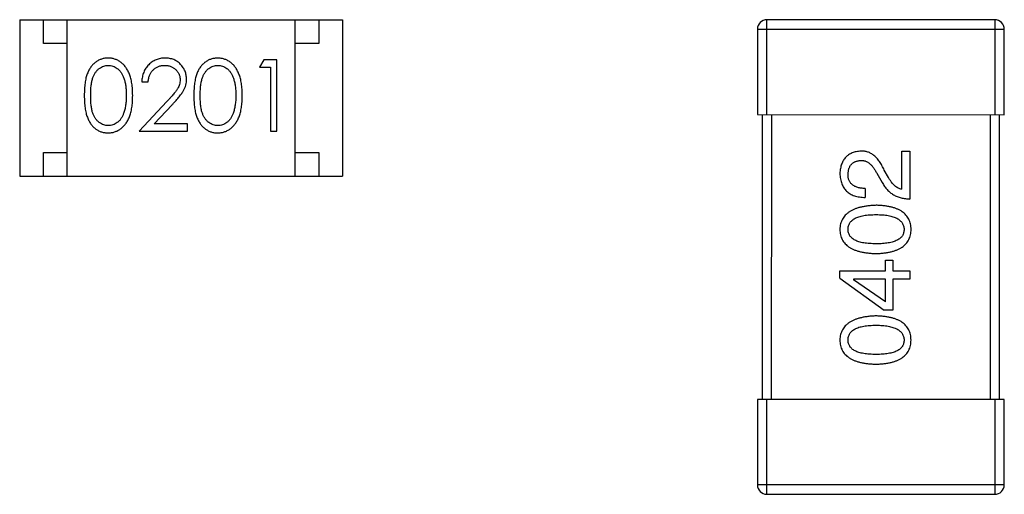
# Model space of a CAD drawing. Header units: millimetres. Extents: x 453.6 to 545.9, y 214.7 to 294.3.
# Tile 29 of 58: x 495.7 to 497.8, y 264.8 to 265.8. Entities that reach past the tile are written whole.
import ezdxf

# ---------------------------------------------------------------- set-up
doc = ezdxf.new("R2010")
doc.units = ezdxf.units.MM
doc.header["$LTSCALE"] = 30.734
doc.layers.get('0').update_dxf_attribs({"linetype": 'CONTINUOUS'})

msp = doc.modelspace()

# ---------------------------------------------------------------- linework, layer by layer
at = {"linetype": 'Continuous'}
for p, q in [((495.7461, 265.7886), (495.7461, 265.4586)), ((495.7461, 265.7886), (496.4261, 265.7885)), ((495.7961, 265.7386), (495.7961, 265.7886)), ((495.8461, 265.4586), (495.8461, 265.7886)), ((496.3261, 265.4585), (496.3261, 265.7885)), ((496.3761, 265.7885), (496.3761, 265.7385)), ((496.4261, 265.7885), (496.4261, 265.4585)), ((497.3201, 265.5885), (497.3201, 265.7885)), ((497.8001, 265.7884), (497.3201, 265.7885)), ((497.8001, 265.7884), (497.8001, 265.5884)), ((497.3001, 265.7685), (497.3001, 265.5885)), ((497.3001, 265.7685), (497.8201, 265.7684)), ((497.8201, 265.5884), (497.8201, 265.7684)), ((495.8461, 265.7386), (495.7961, 265.7386)), ((496.3761, 265.7385), (496.3261, 265.7385)), ((496.2602, 265.7038), (496.2514, 265.6884)), ((496.2514, 265.6884), (496.2745, 265.6884)), ((496.2879, 265.7038), (496.2602, 265.7038)), ((496.2745, 265.6884), (496.2744, 265.5538)), ((496.2879, 265.5538), (496.2879, 265.7038)), ((496.0033, 265.6577), (496.0168, 265.6577)), ((496.0557, 265.6159), (495.9975, 265.5538)), ((496.0296, 265.5692), (496.0672, 265.6093)), ((497.3001, 265.5885), (497.8201, 265.5884)), ((497.3101, 265.5885), (497.31, 264.9885)), ((497.33, 264.9885), (497.3301, 265.5885)), ((497.7901, 265.5884), (497.79, 264.9884)), ((497.81, 264.9884), (497.8101, 265.5884)), ((496.0994, 265.5692), (496.0296, 265.5692)), ((496.0994, 265.5538), (496.0994, 265.5692)), ((495.9975, 265.5538), (496.0994, 265.5538)), ((496.2744, 265.5538), (496.2879, 265.5538)), ((495.7961, 265.4586), (495.7961, 265.5086)), ((495.7961, 265.5086), (495.8461, 265.5086)), ((496.3261, 265.5085), (496.3761, 265.5085)), ((496.3761, 265.5085), (496.3761, 265.4585)), ((497.6041, 265.4312), (497.6041, 265.5116)), ((497.6041, 265.5116), (497.6214, 265.5116)), ((497.6214, 265.5116), (497.6213, 265.4107)), ((495.7461, 265.4586), (496.4261, 265.4585)), ((497.5517, 265.4649), (497.5631, 265.4452)), ((497.5763, 265.4558), (497.5672, 265.4714)), ((497.5271, 265.4329), (497.5271, 265.414)), ((497.5697, 265.2596), (497.5697, 265.2817)), ((497.5697, 265.2817), (497.5852, 265.2817)), ((497.5852, 265.2817), (497.5852, 265.2596)), ((497.4738, 265.244), (497.4738, 265.2596)), ((497.4738, 265.2596), (497.5697, 265.2596)), ((497.5852, 265.2596), (497.6213, 265.2596)), ((497.6213, 265.2596), (497.6213, 265.2415)), ((497.4738, 265.244), (497.5672, 265.1768)), ((497.5025, 265.2415), (497.5025, 265.2407)), ((497.5697, 265.2415), (497.5025, 265.2415)), ((497.5697, 265.194), (497.5025, 265.2407)), ((497.5697, 265.194), (497.5697, 265.2415)), ((497.5852, 265.2415), (497.5852, 265.1768)), ((497.6213, 265.2415), (497.5852, 265.2415)), ((497.5852, 265.1768), (497.5672, 265.1768)), ((497.82, 264.9884), (497.3, 264.9885)), ((497.3, 264.9885), (497.3, 264.8085)), ((497.32, 264.7885), (497.32, 264.9885)), ((497.8, 264.9884), (497.8, 264.7884)), ((497.82, 264.8084), (497.82, 264.9884)), ((497.82, 264.8084), (497.3, 264.8085)), ((497.32, 264.7885), (497.8, 264.7884))]:
    msp.add_line(p, q, dxfattribs=at)
for centre, start, end in [((497.3201, 265.7685), 89.9899, 179.9899), ((497.8001, 265.7684), 359.9899, 89.9899), ((497.32, 264.8085), 179.9899, 269.9899), ((497.8, 264.8084), 269.9899, 359.9899)]:
    msp.add_arc(centre, 0.02, start, end, dxfattribs=at)
for points, knots in [([(495.9323, 265.7077), (495.9311, 265.7077), (495.9288, 265.7076), (495.9253, 265.7072), (495.922, 265.7066), (495.9187, 265.7056), (495.9155, 265.7045), (495.9123, 265.703), (495.9093, 265.7013), (495.9064, 265.6993), (495.9036, 265.6971), (495.9009, 265.6947), (495.8984, 265.692), (495.8961, 265.689), (495.8939, 265.6858), (495.8919, 265.6824), (495.8901, 265.6786), (495.8884, 265.6747), (495.8869, 265.6704), (495.8857, 265.6657), (495.8845, 265.6606), (495.8837, 265.655), (495.883, 265.6491), (495.8825, 265.6427), (495.8822, 265.6359), (495.8822, 265.6312), (495.8821, 265.6288)], [0, 0, 0, 0, 0.033742, 0.066533, 0.099153, 0.13154, 0.164087, 0.196563, 0.229707, 0.263315, 0.297504, 0.331686, 0.366482, 0.4021, 0.438958, 0.476748, 0.515985, 0.556589, 0.599519, 0.645765, 0.695487, 0.748721, 0.805687, 0.866754, 0.931405, 1, 1, 1, 1]), ([(495.9841, 265.6288), (495.984, 265.6311), (495.984, 265.6356), (495.9837, 265.6421), (495.9832, 265.6483), (495.9824, 265.6542), (495.9815, 265.6597), (495.9803, 265.6648), (495.9789, 265.6695), (495.9773, 265.674), (495.9755, 265.678), (495.9736, 265.6819), (495.9714, 265.6854), (495.9692, 265.6887), (495.9668, 265.6918), (495.9642, 265.6946), (495.9615, 265.6971), (495.9586, 265.6993), (495.9557, 265.7013), (495.9526, 265.703), (495.9494, 265.7045), (495.9461, 265.7056), (495.9428, 265.7066), (495.9394, 265.7072), (495.9359, 265.7076), (495.9335, 265.7077), (495.9323, 265.7077)], [0, 0, 0, 0, 0.065278, 0.127205, 0.186168, 0.241675, 0.294115, 0.343609, 0.390387, 0.434463, 0.476646, 0.517002, 0.555936, 0.593716, 0.630057, 0.665601, 0.700745, 0.734917, 0.768681, 0.802087, 0.834849, 0.867433, 0.900138, 0.932806, 0.966212, 1, 1, 1, 1]), ([(496.0522, 265.7077), (496.0506, 265.7076), (496.0473, 265.7076), (496.0424, 265.7069), (496.0378, 265.7058), (496.0334, 265.7043), (496.0292, 265.7022), (496.0251, 265.6998), (496.0213, 265.697), (496.0178, 265.6937), (496.0145, 265.6901), (496.0116, 265.6862), (496.0092, 265.682), (496.0072, 265.6776), (496.0055, 265.673), (496.0044, 265.6681), (496.0036, 265.663), (496.0034, 265.6595), (496.0033, 265.6577)], [0, 0, 0, 0, 0.06445, 0.126725, 0.187421, 0.247417, 0.306749, 0.366595, 0.427749, 0.490235, 0.553031, 0.614805, 0.676505, 0.738096, 0.801021, 0.864897, 0.931209, 1, 1, 1, 1]), ([(496.0975, 265.6631), (496.0975, 265.6646), (496.0974, 265.6675), (496.0968, 265.6718), (496.0958, 265.6759), (496.0945, 265.68), (496.0927, 265.6838), (496.0905, 265.6875), (496.088, 265.6911), (496.085, 265.6944), (496.0819, 265.6976), (496.0783, 265.7002), (496.0746, 265.7025), (496.0706, 265.7045), (496.0663, 265.7059), (496.0618, 265.7069), (496.0571, 265.7076), (496.0539, 265.7076), (496.0522, 265.7077)], [0, 0, 0, 0, 0.06271, 0.123347, 0.183401, 0.242828, 0.302097, 0.36242, 0.423725, 0.487032, 0.550491, 0.612709, 0.674265, 0.73617, 0.799211, 0.863483, 0.930525, 1, 1, 1, 1]), ([(496.1631, 265.7077), (496.1619, 265.7076), (496.1596, 265.7076), (496.1561, 265.7072), (496.1527, 265.7065), (496.1494, 265.7056), (496.1462, 265.7044), (496.1431, 265.703), (496.1401, 265.7013), (496.1371, 265.6993), (496.1343, 265.6971), (496.1316, 265.6946), (496.1292, 265.6919), (496.1269, 265.689), (496.1247, 265.6857), (496.1227, 265.6823), (496.1209, 265.6786), (496.1192, 265.6746), (496.1177, 265.6703), (496.1164, 265.6656), (496.1153, 265.6605), (496.1145, 265.655), (496.1138, 265.649), (496.1133, 265.6426), (496.113, 265.6358), (496.1129, 265.6312), (496.1129, 265.6288)], [0, 0, 0, 0, 0.033742, 0.066533, 0.099153, 0.13154, 0.164087, 0.196563, 0.229707, 0.263315, 0.297504, 0.331686, 0.366482, 0.4021, 0.438958, 0.476748, 0.515985, 0.556589, 0.599519, 0.645765, 0.695487, 0.748721, 0.805687, 0.866754, 0.931405, 1, 1, 1, 1]), ([(496.2148, 265.6287), (496.2148, 265.631), (496.2148, 265.6355), (496.2145, 265.6421), (496.2139, 265.6483), (496.2132, 265.6541), (496.2122, 265.6596), (496.2111, 265.6647), (496.2097, 265.6695), (496.2081, 265.6739), (496.2062, 265.678), (496.2043, 265.6818), (496.2022, 265.6854), (496.2, 265.6887), (496.1976, 265.6917), (496.195, 265.6945), (496.1923, 265.697), (496.1894, 265.6993), (496.1864, 265.7013), (496.1833, 265.703), (496.1802, 265.7044), (496.1769, 265.7056), (496.1736, 265.7065), (496.1702, 265.7072), (496.1666, 265.7076), (496.1643, 265.7076), (496.1631, 265.7077)], [0, 0, 0, 0, 0.065278, 0.127205, 0.186168, 0.241675, 0.294115, 0.343609, 0.390387, 0.434463, 0.476646, 0.517002, 0.555936, 0.593716, 0.630057, 0.665601, 0.700745, 0.734917, 0.768681, 0.802087, 0.834849, 0.867433, 0.900138, 0.932806, 0.966212, 1, 1, 1, 1]), ([(495.8956, 265.6289), (495.8956, 265.6309), (495.8956, 265.6348), (495.8959, 265.6404), (495.8962, 265.6457), (495.8968, 265.6506), (495.8973, 265.6551), (495.8982, 265.6593), (495.8991, 265.663), (495.9002, 265.6665), (495.9014, 265.6696), (495.9028, 265.6725), (495.9043, 265.6752), (495.9059, 265.6777), (495.9077, 265.68), (495.9095, 265.6821), (495.9116, 265.6841), (495.9144, 265.6863), (495.9182, 265.6887), (495.9229, 265.6908), (495.9278, 265.692), (495.9311, 265.6922), (495.9328, 265.6923)], [0, 0, 0, 0, 0.073302, 0.142286, 0.206253, 0.266017, 0.321612, 0.372532, 0.419497, 0.462398, 0.502825, 0.541489, 0.579034, 0.615143, 0.650298, 0.684912, 0.718701, 0.752189, 0.817245, 0.879117, 0.939613, 1, 1, 1, 1]), ([(495.9328, 265.6923), (495.9344, 265.6922), (495.9377, 265.692), (495.9425, 265.6908), (495.9472, 265.6887), (495.9509, 265.6863), (495.9538, 265.684), (495.9559, 265.682), (495.9578, 265.6798), (495.9596, 265.6773), (495.9613, 265.6746), (495.9628, 265.6717), (495.9643, 265.6685), (495.9656, 265.6651), (495.9668, 265.6614), (495.9679, 265.6575), (495.9687, 265.6533), (495.9694, 265.6489), (495.9699, 265.6442), (495.9704, 265.6393), (495.9705, 265.6342), (495.9706, 265.6306), (495.9706, 265.6288)], [0, 0, 0, 0, 0.059689, 0.119507, 0.181075, 0.246162, 0.279894, 0.314468, 0.350403, 0.387474, 0.426147, 0.466624, 0.508745, 0.553328, 0.600058, 0.649177, 0.700552, 0.754894, 0.811825, 0.871514, 0.934319, 1, 1, 1, 1]), ([(496.0168, 265.6577), (496.0169, 265.659), (496.0171, 265.6616), (496.0179, 265.6654), (496.0188, 265.6689), (496.0201, 265.6723), (496.0216, 265.6753), (496.0233, 265.6782), (496.0253, 265.6809), (496.0276, 265.6832), (496.03, 265.6853), (496.0327, 265.6872), (496.0354, 265.6888), (496.0384, 265.6901), (496.0415, 265.6911), (496.0447, 265.6918), (496.0481, 265.6922), (496.0504, 265.6923), (496.0515, 265.6923)], [0, 0, 0, 0, 0.073648, 0.143686, 0.210962, 0.275557, 0.338064, 0.399311, 0.4594, 0.51934, 0.579024, 0.637809, 0.695959, 0.754122, 0.813113, 0.873453, 0.935561, 1, 1, 1, 1]), ([(496.0515, 265.6923), (496.0527, 265.6923), (496.0549, 265.6922), (496.0581, 265.6918), (496.0612, 265.6911), (496.0642, 265.6901), (496.067, 265.6888), (496.0697, 265.6873), (496.0723, 265.6854), (496.0747, 265.6833), (496.0769, 265.6811), (496.0788, 265.6786), (496.0804, 265.6761), (496.0818, 265.6735), (496.0828, 265.6707), (496.0835, 265.6679), (496.084, 265.6649), (496.084, 265.6629), (496.0841, 265.6619)], [0, 0, 0, 0, 0.068027, 0.133505, 0.19695, 0.26027, 0.322741, 0.384982, 0.448465, 0.513424, 0.578224, 0.640011, 0.700094, 0.760067, 0.819012, 0.877878, 0.938035, 1, 1, 1, 1]), ([(496.1264, 265.6288), (496.1264, 265.6308), (496.1264, 265.6347), (496.1267, 265.6404), (496.127, 265.6457), (496.1275, 265.6506), (496.1281, 265.6551), (496.1289, 265.6592), (496.1299, 265.663), (496.1309, 265.6664), (496.1322, 265.6695), (496.1335, 265.6724), (496.135, 265.6751), (496.1367, 265.6776), (496.1384, 265.68), (496.1403, 265.6821), (496.1423, 265.684), (496.1452, 265.6863), (496.1489, 265.6886), (496.1536, 265.6908), (496.1585, 265.692), (496.1619, 265.6922), (496.1635, 265.6923)], [0, 0, 0, 0, 0.073302, 0.142286, 0.206253, 0.266017, 0.321612, 0.372532, 0.419497, 0.462398, 0.502825, 0.541489, 0.579034, 0.615143, 0.650298, 0.684912, 0.718701, 0.752189, 0.817245, 0.879117, 0.939613, 1, 1, 1, 1]), ([(496.1635, 265.6923), (496.1652, 265.6922), (496.1684, 265.692), (496.1733, 265.6908), (496.178, 265.6886), (496.1817, 265.6863), (496.1846, 265.684), (496.1866, 265.682), (496.1886, 265.6798), (496.1904, 265.6773), (496.1921, 265.6746), (496.1936, 265.6716), (496.1951, 265.6684), (496.1964, 265.665), (496.1975, 265.6613), (496.1986, 265.6574), (496.1994, 265.6533), (496.2002, 265.6489), (496.2007, 265.6442), (496.2011, 265.6393), (496.2013, 265.6341), (496.2014, 265.6306), (496.2014, 265.6288)], [0, 0, 0, 0, 0.059689, 0.119507, 0.181075, 0.246162, 0.279894, 0.314468, 0.350403, 0.387474, 0.426147, 0.466624, 0.508745, 0.553328, 0.600058, 0.649177, 0.700552, 0.754894, 0.811825, 0.871514, 0.934319, 1, 1, 1, 1]), ([(496.0841, 265.6619), (496.084, 265.6602), (496.0839, 265.657), (496.0828, 265.6522), (496.0811, 265.6476), (496.0792, 265.6438), (496.0771, 265.6406), (496.0752, 265.638), (496.0729, 265.635), (496.0702, 265.6318), (496.0671, 265.6282), (496.0637, 265.6244), (496.0598, 265.6202), (496.0571, 265.6174), (496.0557, 265.6159)], [0, 0, 0, 0, 0.088014, 0.174976, 0.2638, 0.355443, 0.406413, 0.465519, 0.533076, 0.609353, 0.693899, 0.787171, 0.889197, 1, 1, 1, 1]), ([(496.0672, 265.6093), (496.0686, 265.6108), (496.0714, 265.6138), (496.0753, 265.6181), (496.0789, 265.6223), (496.0821, 265.6261), (496.0849, 265.6298), (496.0874, 265.6331), (496.0895, 265.6363), (496.0918, 265.6401), (496.0942, 265.6449), (496.0961, 265.6508), (496.0973, 265.6568), (496.0975, 265.661), (496.0975, 265.6631)], [0, 0, 0, 0, 0.09953, 0.192079, 0.277712, 0.357454, 0.429648, 0.495771, 0.555538, 0.608657, 0.707578, 0.804328, 0.901298, 1, 1, 1, 1]), ([(495.8821, 265.6288), (495.8822, 265.6264), (495.8822, 265.6218), (495.8825, 265.615), (495.883, 265.6087), (495.8837, 265.6027), (495.8846, 265.5972), (495.8857, 265.592), (495.887, 265.5873), (495.8885, 265.583), (495.8902, 265.579), (495.892, 265.5752), (495.8941, 265.5718), (495.8962, 265.5686), (495.8985, 265.5656), (495.901, 265.5629), (495.9037, 265.5604), (495.9065, 265.5582), (495.9094, 265.5563), (495.9124, 265.5546), (495.9155, 265.5532), (495.9187, 265.552), (495.922, 265.5511), (495.9253, 265.5505), (495.9288, 265.5501), (495.9311, 265.55), (495.9323, 265.55)], [0, 0, 0, 0, 0.068113, 0.132564, 0.193427, 0.250218, 0.303569, 0.353576, 0.400235, 0.443586, 0.484619, 0.524292, 0.56238, 0.599049, 0.63494, 0.669782, 0.704009, 0.737842, 0.771098, 0.803896, 0.836415, 0.868639, 0.900715, 0.933378, 0.966213, 1, 1, 1, 1]), ([(495.9327, 265.5654), (495.9311, 265.5655), (495.9278, 265.5656), (495.9229, 265.5669), (495.9182, 265.569), (495.9144, 265.5714), (495.9116, 265.5737), (495.9095, 265.5756), (495.9076, 265.5778), (495.9058, 265.5801), (495.9042, 265.5826), (495.9027, 265.5853), (495.9014, 265.5882), (495.9001, 265.5913), (495.899, 265.5947), (495.8981, 265.5985), (495.8974, 265.6026), (495.8967, 265.6071), (495.8962, 265.612), (495.8959, 265.6173), (495.8956, 265.623), (495.8956, 265.6268), (495.8956, 265.6289)], [0, 0, 0, 0, 0.060034, 0.120278, 0.182348, 0.247919, 0.281641, 0.315701, 0.350322, 0.385703, 0.421819, 0.459196, 0.497866, 0.538301, 0.58121, 0.628183, 0.679403, 0.734699, 0.794074, 0.858416, 0.927049, 1, 1, 1, 1]), ([(495.9323, 265.55), (495.9335, 265.55), (495.9358, 265.5501), (495.9394, 265.5505), (495.9428, 265.5511), (495.9461, 265.5521), (495.9494, 265.5533), (495.9526, 265.5547), (495.9557, 265.5565), (495.9587, 265.5585), (495.9616, 265.5607), (495.9643, 265.5633), (495.9669, 265.566), (495.9693, 265.5691), (495.9716, 265.5724), (495.9737, 265.5759), (495.9756, 265.5797), (495.9774, 265.5838), (495.979, 265.5882), (495.9803, 265.593), (495.9815, 265.598), (495.9824, 265.6035), (495.9831, 265.6093), (495.9837, 265.6155), (495.984, 265.622), (495.984, 265.6265), (495.9841, 265.6288)], [0, 0, 0, 0, 0.033824, 0.067298, 0.10028, 0.133019, 0.165736, 0.198792, 0.232372, 0.266409, 0.301016, 0.336196, 0.371972, 0.408574, 0.446394, 0.485225, 0.525372, 0.567224, 0.611081, 0.65775, 0.70702, 0.759235, 0.814484, 0.873227, 0.934937, 1, 1, 1, 1]), ([(495.9706, 265.6288), (495.9706, 265.627), (495.9706, 265.6235), (495.9703, 265.6183), (495.9698, 265.6132), (495.9692, 265.6084), (495.9684, 265.6038), (495.9675, 265.5994), (495.9663, 265.5952), (495.9654, 265.5925), (495.9649, 265.5911)], [0, 0, 0, 0, 0.141157, 0.277773, 0.409244, 0.535676, 0.657497, 0.775458, 0.889412, 1, 1, 1, 1]), ([(496.1129, 265.6288), (496.1129, 265.6264), (496.113, 265.6217), (496.1133, 265.615), (496.1138, 265.6086), (496.1145, 265.6027), (496.1154, 265.5971), (496.1164, 265.592), (496.1178, 265.5873), (496.1193, 265.5829), (496.121, 265.5789), (496.1228, 265.5752), (496.1248, 265.5717), (496.127, 265.5685), (496.1293, 265.5656), (496.1318, 265.5628), (496.1344, 265.5604), (496.1372, 265.5582), (496.1402, 265.5563), (496.1432, 265.5546), (496.1463, 265.5531), (496.1495, 265.552), (496.1527, 265.5511), (496.1561, 265.5504), (496.1595, 265.55), (496.1619, 265.55), (496.1631, 265.55)], [0, 0, 0, 0, 0.068113, 0.132564, 0.193427, 0.250218, 0.303569, 0.353576, 0.400235, 0.443586, 0.484619, 0.524292, 0.56238, 0.599049, 0.63494, 0.669782, 0.704009, 0.737842, 0.771098, 0.803896, 0.836415, 0.868639, 0.900715, 0.933378, 0.966213, 1, 1, 1, 1]), ([(496.1635, 265.5653), (496.1619, 265.5654), (496.1585, 265.5656), (496.1537, 265.5669), (496.1489, 265.569), (496.1452, 265.5713), (496.1423, 265.5737), (496.1403, 265.5756), (496.1384, 265.5777), (496.1366, 265.58), (496.135, 265.5825), (496.1335, 265.5853), (496.1321, 265.5882), (496.1309, 265.5913), (496.1298, 265.5947), (496.1289, 265.5984), (496.1281, 265.6026), (496.1275, 265.6071), (496.127, 265.612), (496.1266, 265.6173), (496.1264, 265.6229), (496.1264, 265.6268), (496.1264, 265.6288)], [0, 0, 0, 0, 0.060034, 0.120278, 0.182348, 0.247919, 0.281641, 0.315701, 0.350322, 0.385703, 0.421819, 0.459196, 0.497866, 0.538301, 0.58121, 0.628183, 0.679403, 0.734699, 0.794074, 0.858416, 0.927049, 1, 1, 1, 1]), ([(496.1631, 265.55), (496.1642, 265.55), (496.1666, 265.55), (496.1701, 265.5505), (496.1736, 265.5511), (496.1769, 265.552), (496.1802, 265.5533), (496.1834, 265.5547), (496.1865, 265.5565), (496.1895, 265.5584), (496.1924, 265.5607), (496.1951, 265.5632), (496.1977, 265.566), (496.2001, 265.569), (496.2024, 265.5723), (496.2044, 265.5759), (496.2064, 265.5797), (496.2081, 265.5838), (496.2098, 265.5882), (496.2111, 265.5929), (496.2123, 265.598), (496.2132, 265.6034), (496.2139, 265.6093), (496.2145, 265.6154), (496.2148, 265.622), (496.2148, 265.6264), (496.2148, 265.6287)], [0, 0, 0, 0, 0.033824, 0.067298, 0.10028, 0.133019, 0.165736, 0.198792, 0.232372, 0.266409, 0.301016, 0.336196, 0.371972, 0.408574, 0.446394, 0.485225, 0.525372, 0.567224, 0.611081, 0.65775, 0.70702, 0.759235, 0.814484, 0.873227, 0.934937, 1, 1, 1, 1]), ([(496.2014, 265.6288), (496.2014, 265.627), (496.2013, 265.6234), (496.2011, 265.6182), (496.2006, 265.6132), (496.2, 265.6084), (496.1992, 265.6038), (496.1982, 265.5994), (496.1971, 265.5951), (496.1961, 265.5924), (496.1957, 265.5911)], [0, 0, 0, 0, 0.141157, 0.277773, 0.409244, 0.535676, 0.657497, 0.775458, 0.889412, 1, 1, 1, 1]), ([(495.9649, 265.5911), (495.9645, 265.5901), (495.9638, 265.588), (495.9624, 265.5851), (495.961, 265.5824), (495.9594, 265.5799), (495.9576, 265.5775), (495.9558, 265.5754), (495.9538, 265.5735), (495.951, 265.5713), (495.9473, 265.5689), (495.9426, 265.5669), (495.9377, 265.5656), (495.9344, 265.5655), (495.9327, 265.5654)], [0, 0, 0, 0, 0.075949, 0.148549, 0.218996, 0.286119, 0.351826, 0.416074, 0.478265, 0.540325, 0.660405, 0.774606, 0.887187, 1, 1, 1, 1]), ([(496.1957, 265.5911), (496.1953, 265.59), (496.1945, 265.588), (496.1932, 265.5851), (496.1917, 265.5823), (496.1901, 265.5798), (496.1884, 265.5775), (496.1865, 265.5754), (496.1845, 265.5735), (496.1817, 265.5712), (496.178, 265.5689), (496.1733, 265.5669), (496.1685, 265.5655), (496.1652, 265.5654), (496.1635, 265.5653)], [0, 0, 0, 0, 0.075949, 0.148549, 0.218996, 0.286119, 0.351826, 0.416074, 0.478265, 0.540325, 0.660405, 0.774606, 0.887187, 1, 1, 1, 1]), ([(497.5181, 265.5116), (497.5164, 265.5114), (497.5131, 265.5112), (497.5083, 265.5104), (497.5038, 265.5093), (497.4997, 265.5078), (497.4958, 265.506), (497.4922, 265.504), (497.489, 265.5015), (497.486, 265.4987), (497.4834, 265.4956), (497.4811, 265.4922), (497.4791, 265.4884), (497.4774, 265.4843), (497.476, 265.4799), (497.4749, 265.4752), (497.4742, 265.4701), (497.4739, 265.4667), (497.4738, 265.4649)], [0, 0, 0, 0, 0.070688, 0.137741, 0.201612, 0.262778, 0.321223, 0.378455, 0.434411, 0.490146, 0.546362, 0.603392, 0.662208, 0.723401, 0.787372, 0.85442, 0.925153, 1, 1, 1, 1]), ([(497.5672, 265.4714), (497.5665, 265.4731), (497.5649, 265.4764), (497.5624, 265.4811), (497.5599, 265.4855), (497.5572, 265.4896), (497.5544, 265.4933), (497.5516, 265.4967), (497.5486, 265.4997), (497.5456, 265.5023), (497.5425, 265.5047), (497.5393, 265.5067), (497.5359, 265.5084), (497.5325, 265.5098), (497.529, 265.5107), (497.5255, 265.5114), (497.5218, 265.5117), (497.5193, 265.5116), (497.5181, 265.5116)], [0, 0, 0, 0, 0.082731, 0.161257, 0.236138, 0.307554, 0.375712, 0.440848, 0.502916, 0.562567, 0.619798, 0.675716, 0.73039, 0.78386, 0.837315, 0.890547, 0.944917, 1, 1, 1, 1]), ([(497.491, 265.4624), (497.4911, 265.4635), (497.4912, 265.4657), (497.4915, 265.4689), (497.4922, 265.4719), (497.4929, 265.4747), (497.4939, 265.4772), (497.495, 265.4796), (497.4964, 265.4818), (497.4979, 265.4838), (497.4997, 265.4855), (497.5016, 265.487), (497.5038, 265.4884), (497.5061, 265.4895), (497.5086, 265.4904), (497.5113, 265.4911), (497.5142, 265.4917), (497.5162, 265.4918), (497.5173, 265.4919)], [0, 0, 0, 0, 0.076112, 0.148436, 0.216883, 0.281466, 0.34298, 0.402356, 0.459881, 0.51546, 0.571111, 0.62658, 0.683162, 0.741007, 0.801404, 0.863825, 0.930544, 1, 1, 1, 1]), ([(497.5173, 265.4919), (497.5181, 265.492), (497.5197, 265.492), (497.5221, 265.4919), (497.5245, 265.4915), (497.5268, 265.4909), (497.5291, 265.49), (497.5313, 265.4889), (497.5336, 265.4876), (497.5357, 265.4859), (497.5379, 265.4842), (497.54, 265.4821), (497.542, 265.4798), (497.5441, 265.4773), (497.546, 265.4745), (497.548, 265.4715), (497.5499, 265.4683), (497.5511, 265.466), (497.5517, 265.4649)], [0, 0, 0, 0, 0.052237, 0.103888, 0.155485, 0.207395, 0.259864, 0.31356, 0.369176, 0.4266, 0.486836, 0.550048, 0.61567, 0.685271, 0.75824, 0.834614, 0.915635, 1, 1, 1, 1]), ([(497.4738, 265.4649), (497.4739, 265.4628), (497.4741, 265.4589), (497.4749, 265.4532), (497.4761, 265.4479), (497.4776, 265.443), (497.4796, 265.4384), (497.482, 265.4343), (497.4847, 265.4305), (497.4879, 265.4271), (497.4914, 265.4241), (497.4954, 265.4215), (497.4997, 265.4193), (497.5044, 265.4174), (497.5095, 265.416), (497.515, 265.4149), (497.5209, 265.4143), (497.525, 265.4141), (497.5271, 265.414)], [0, 0, 0, 0, 0.07282, 0.141057, 0.2062, 0.267672, 0.326735, 0.383519, 0.439188, 0.494454, 0.549628, 0.605958, 0.66397, 0.72402, 0.787502, 0.854127, 0.925065, 1, 1, 1, 1]), ([(497.5271, 265.4329), (497.5256, 265.4329), (497.5228, 265.433), (497.5187, 265.4335), (497.5149, 265.4341), (497.5113, 265.435), (497.5081, 265.4361), (497.5051, 265.4373), (497.5024, 265.4389), (497.5, 265.4406), (497.4979, 265.4426), (497.496, 265.4448), (497.4945, 265.4472), (497.4932, 265.4498), (497.4922, 265.4527), (497.4915, 265.4557), (497.4911, 265.459), (497.491, 265.4612), (497.491, 265.4624)], [0, 0, 0, 0, 0.082594, 0.15978, 0.232961, 0.301462, 0.365595, 0.426678, 0.484662, 0.540809, 0.595146, 0.648401, 0.702272, 0.757102, 0.813447, 0.872233, 0.934055, 1, 1, 1, 1]), ([(497.5631, 265.4452), (497.5639, 265.4438), (497.5654, 265.4411), (497.5679, 265.4373), (497.5706, 265.4337), (497.5735, 265.4304), (497.5765, 265.4273), (497.5797, 265.4246), (497.5831, 265.422), (497.5867, 265.4197), (497.5904, 265.4177), (497.5943, 265.4159), (497.5984, 265.4144), (497.6027, 265.4132), (497.6071, 265.4121), (497.6117, 265.4114), (497.6164, 265.4109), (497.6197, 265.4108), (497.6213, 265.4107)], [0, 0, 0, 0, 0.065828, 0.130094, 0.192451, 0.254037, 0.313974, 0.373757, 0.433048, 0.492243, 0.551902, 0.611758, 0.672678, 0.734814, 0.798569, 0.863693, 0.930488, 1, 1, 1, 1]), ([(497.6041, 265.4312), (497.6028, 265.4315), (497.6002, 265.432), (497.5964, 265.4337), (497.5928, 265.4358), (497.5892, 265.4386), (497.5858, 265.442), (497.5825, 265.4461), (497.5792, 265.4507), (497.5773, 265.4541), (497.5763, 265.4558)], [0, 0, 0, 0, 0.103034, 0.208166, 0.318255, 0.434664, 0.559728, 0.695394, 0.841708, 1, 1, 1, 1]), ([(497.55, 265.3975), (497.547, 265.3973), (497.5412, 265.3971), (497.5327, 265.3962), (497.5248, 265.395), (497.5174, 265.3935), (497.5106, 265.3916), (497.5044, 265.3893), (497.4988, 265.3867), (497.4937, 265.3837), (497.4892, 265.3803), (497.4852, 265.3766), (497.4818, 265.3725), (497.479, 265.368), (497.4769, 265.3632), (497.4752, 265.358), (497.4741, 265.3524), (497.4739, 265.3486), (497.4738, 265.3467)], [0, 0, 0, 0, 0.088475, 0.171606, 0.249595, 0.322626, 0.391327, 0.455765, 0.516374, 0.573675, 0.628522, 0.681161, 0.732559, 0.783563, 0.83504, 0.887639, 0.942585, 1, 1, 1, 1]), ([(497.6238, 265.3466), (497.6237, 265.3486), (497.6235, 265.3525), (497.6226, 265.3581), (497.621, 265.3634), (497.619, 265.3683), (497.6163, 265.3728), (497.6131, 265.3769), (497.6093, 265.3807), (497.6049, 265.3841), (497.6, 265.3871), (497.5945, 265.3897), (497.5885, 265.3919), (497.5819, 265.3938), (497.5747, 265.3953), (497.567, 265.3964), (497.5587, 265.3972), (497.553, 265.3974), (497.55, 265.3975)], [0, 0, 0, 0, 0.059134, 0.115603, 0.169236, 0.221572, 0.273254, 0.32474, 0.377319, 0.431815, 0.488555, 0.548609, 0.612242, 0.680182, 0.75251, 0.829782, 0.91231, 1, 1, 1, 1]), ([(497.491, 265.3466), (497.491, 265.3479), (497.4911, 265.3504), (497.4918, 265.3539), (497.493, 265.3573), (497.4946, 265.3603), (497.4967, 265.3631), (497.4993, 265.3657), (497.5023, 265.368), (497.5058, 265.3701), (497.5097, 265.3719), (497.5141, 265.3735), (497.519, 265.3748), (497.5243, 265.3759), (497.5301, 265.3768), (497.5363, 265.3774), (497.543, 265.3777), (497.5476, 265.3778), (497.55, 265.3778)], [0, 0, 0, 0, 0.050604, 0.098688, 0.145699, 0.191791, 0.238625, 0.286717, 0.337546, 0.391814, 0.449755, 0.512106, 0.579685, 0.652048, 0.730262, 0.814146, 0.904281, 1, 1, 1, 1]), ([(497.55, 265.3778), (497.5524, 265.3778), (497.5569, 265.3777), (497.5635, 265.3774), (497.5697, 265.3768), (497.5754, 265.3759), (497.5807, 265.3748), (497.5855, 265.3735), (497.5899, 265.3719), (497.5938, 265.3701), (497.5973, 265.368), (497.6004, 265.3657), (497.603, 265.3631), (497.6051, 265.3603), (497.6068, 265.3572), (497.608, 265.3539), (497.6088, 265.3503), (497.6089, 265.3479), (497.609, 265.3466)], [0, 0, 0, 0, 0.094834, 0.184067, 0.267029, 0.344713, 0.417334, 0.484367, 0.546941, 0.604717, 0.65953, 0.710539, 0.759381, 0.806382, 0.853027, 0.900623, 0.949121, 1, 1, 1, 1]), ([(497.4738, 265.3467), (497.4739, 265.3447), (497.474, 265.3408), (497.475, 265.3351), (497.4766, 265.3299), (497.4787, 265.325), (497.4815, 265.3205), (497.4848, 265.3163), (497.4887, 265.3126), (497.4933, 265.3092), (497.4984, 265.3062), (497.504, 265.3036), (497.5103, 265.3014), (497.5171, 265.2995), (497.5245, 265.298), (497.5325, 265.2969), (497.541, 265.2961), (497.547, 265.2959), (497.55, 265.2958)], [0, 0, 0, 0, 0.057911, 0.113262, 0.165956, 0.217443, 0.268511, 0.319665, 0.372, 0.426129, 0.483365, 0.543779, 0.607756, 0.676562, 0.749704, 0.827713, 0.911177, 1, 1, 1, 1]), ([(497.55, 265.3163), (497.5476, 265.3163), (497.543, 265.3164), (497.5363, 265.3168), (497.5301, 265.3173), (497.5243, 265.3181), (497.519, 265.3192), (497.5141, 265.3205), (497.5097, 265.322), (497.5058, 265.3238), (497.5023, 265.3258), (497.4993, 265.328), (497.4967, 265.3306), (497.4946, 265.3333), (497.493, 265.3363), (497.4918, 265.3395), (497.4911, 265.343), (497.491, 265.3454), (497.491, 265.3466)], [0, 0, 0, 0, 0.096452, 0.187278, 0.271765, 0.350519, 0.423437, 0.491321, 0.554011, 0.612224, 0.666281, 0.717003, 0.764884, 0.811423, 0.856783, 0.902993, 0.950236, 1, 1, 1, 1]), ([(497.609, 265.3466), (497.609, 265.3454), (497.6089, 265.343), (497.6082, 265.3395), (497.6071, 265.3363), (497.6054, 265.3333), (497.6033, 265.3305), (497.6007, 265.328), (497.5977, 265.3258), (497.5942, 265.3238), (497.5903, 265.322), (497.5859, 265.3204), (497.581, 265.3192), (497.5757, 265.3181), (497.5699, 265.3173), (497.5637, 265.3167), (497.557, 265.3164), (497.5524, 265.3163), (497.55, 265.3163)], [0, 0, 0, 0, 0.049766, 0.097012, 0.143225, 0.188786, 0.235079, 0.282962, 0.333687, 0.387747, 0.445963, 0.508657, 0.576545, 0.649868, 0.72822, 0.812712, 0.903543, 1, 1, 1, 1]), ([(497.55, 265.2958), (497.5529, 265.2959), (497.5587, 265.2961), (497.567, 265.2969), (497.5747, 265.298), (497.5818, 265.2995), (497.5884, 265.3014), (497.5945, 265.3036), (497.6, 265.3062), (497.6049, 265.3092), (497.6093, 265.3126), (497.6131, 265.3163), (497.6163, 265.3205), (497.619, 265.325), (497.621, 265.3299), (497.6226, 265.3351), (497.6235, 265.3408), (497.6237, 265.3446), (497.6238, 265.3466)], [0, 0, 0, 0, 0.087693, 0.170223, 0.247496, 0.319826, 0.387768, 0.451403, 0.511459, 0.568358, 0.622671, 0.675251, 0.726739, 0.778422, 0.830759, 0.884394, 0.940865, 1, 1, 1, 1]), ([(497.55, 265.1643), (497.547, 265.1642), (497.5411, 265.1639), (497.5326, 265.1631), (497.5247, 265.1619), (497.5174, 265.1603), (497.5106, 265.1584), (497.5044, 265.1562), (497.4987, 265.1535), (497.4936, 265.1505), (497.4891, 265.1471), (497.4852, 265.1434), (497.4818, 265.1393), (497.479, 265.1349), (497.4768, 265.13), (497.4752, 265.1248), (497.4741, 265.1193), (497.4739, 265.1155), (497.4737, 265.1135)], [0, 0, 0, 0, 0.088475, 0.171606, 0.249595, 0.322626, 0.391327, 0.455765, 0.516374, 0.573675, 0.628522, 0.681161, 0.732559, 0.783563, 0.83504, 0.887639, 0.942585, 1, 1, 1, 1]), ([(497.6237, 265.1135), (497.6236, 265.1155), (497.6235, 265.1193), (497.6225, 265.125), (497.621, 265.1302), (497.6189, 265.1351), (497.6163, 265.1396), (497.6131, 265.1438), (497.6093, 265.1475), (497.6049, 265.1509), (497.6, 265.1539), (497.5945, 265.1565), (497.5884, 265.1588), (497.5818, 265.1606), (497.5747, 265.1621), (497.5669, 265.1632), (497.5586, 265.164), (497.5529, 265.1642), (497.55, 265.1643)], [0, 0, 0, 0, 0.059134, 0.115603, 0.169236, 0.221572, 0.273254, 0.32474, 0.377319, 0.431815, 0.488555, 0.548609, 0.612242, 0.680182, 0.75251, 0.829782, 0.91231, 1, 1, 1, 1]), ([(497.491, 265.1135), (497.491, 265.1148), (497.4911, 265.1172), (497.4918, 265.1208), (497.4929, 265.1241), (497.4946, 265.1272), (497.4967, 265.13), (497.4992, 265.1326), (497.5023, 265.1349), (497.5058, 265.137), (497.5097, 265.1388), (497.5141, 265.1404), (497.519, 265.1417), (497.5243, 265.1428), (497.53, 265.1436), (497.5363, 265.1442), (497.543, 265.1446), (497.5476, 265.1446), (497.55, 265.1446)], [0, 0, 0, 0, 0.050604, 0.098688, 0.145699, 0.191791, 0.238625, 0.286717, 0.337546, 0.391814, 0.449755, 0.512106, 0.579685, 0.652048, 0.730262, 0.814146, 0.904281, 1, 1, 1, 1]), ([(497.55, 265.1446), (497.5523, 265.1446), (497.5569, 265.1446), (497.5635, 265.1442), (497.5696, 265.1436), (497.5754, 265.1428), (497.5806, 265.1417), (497.5855, 265.1403), (497.5898, 265.1388), (497.5938, 265.137), (497.5973, 265.1349), (497.6003, 265.1325), (497.6029, 265.13), (497.605, 265.1272), (497.6067, 265.1241), (497.608, 265.1208), (497.6088, 265.1172), (497.6089, 265.1147), (497.609, 265.1135)], [0, 0, 0, 0, 0.094834, 0.184067, 0.267029, 0.344713, 0.417334, 0.484367, 0.546941, 0.604717, 0.65953, 0.710539, 0.759381, 0.806382, 0.853027, 0.900623, 0.949121, 1, 1, 1, 1]), ([(497.4737, 265.1135), (497.4738, 265.1115), (497.474, 265.1076), (497.475, 265.102), (497.4766, 265.0967), (497.4787, 265.0918), (497.4814, 265.0873), (497.4848, 265.0832), (497.4887, 265.0794), (497.4932, 265.0761), (497.4983, 265.0731), (497.504, 265.0705), (497.5102, 265.0682), (497.5171, 265.0664), (497.5245, 265.0648), (497.5324, 265.0637), (497.541, 265.063), (497.5469, 265.0628), (497.55, 265.0627)], [0, 0, 0, 0, 0.057911, 0.113262, 0.165956, 0.217443, 0.268511, 0.319665, 0.372, 0.426129, 0.483365, 0.543779, 0.607756, 0.676562, 0.749704, 0.827713, 0.911177, 1, 1, 1, 1]), ([(497.55, 265.0832), (497.5476, 265.0832), (497.543, 265.0832), (497.5363, 265.0836), (497.53, 265.0842), (497.5243, 265.085), (497.519, 265.0861), (497.5141, 265.0873), (497.5097, 265.0889), (497.5058, 265.0907), (497.5023, 265.0927), (497.4992, 265.0949), (497.4967, 265.0974), (497.4946, 265.1002), (497.4929, 265.1032), (497.4918, 265.1064), (497.4911, 265.1099), (497.491, 265.1123), (497.491, 265.1135)], [0, 0, 0, 0, 0.096452, 0.187278, 0.271765, 0.350519, 0.423437, 0.491321, 0.554011, 0.612224, 0.666281, 0.717003, 0.764884, 0.811423, 0.856783, 0.902993, 0.950236, 1, 1, 1, 1]), ([(497.55, 265.0627), (497.5529, 265.0628), (497.5586, 265.063), (497.5669, 265.0637), (497.5746, 265.0648), (497.5818, 265.0663), (497.5884, 265.0682), (497.5945, 265.0705), (497.6, 265.073), (497.6049, 265.0761), (497.6093, 265.0794), (497.613, 265.0832), (497.6163, 265.0873), (497.6189, 265.0918), (497.621, 265.0967), (497.6225, 265.102), (497.6235, 265.1076), (497.6236, 265.1115), (497.6237, 265.1135)], [0, 0, 0, 0, 0.087693, 0.170223, 0.247496, 0.319826, 0.387768, 0.451403, 0.511459, 0.568358, 0.622671, 0.675251, 0.726739, 0.778422, 0.830759, 0.884394, 0.940865, 1, 1, 1, 1]), ([(497.609, 265.1135), (497.6089, 265.1122), (497.6088, 265.1099), (497.6082, 265.1064), (497.607, 265.1031), (497.6053, 265.1002), (497.6033, 265.0974), (497.6007, 265.0949), (497.5977, 265.0926), (497.5942, 265.0906), (497.5902, 265.0888), (497.5858, 265.0873), (497.581, 265.0861), (497.5757, 265.085), (497.5699, 265.0842), (497.5637, 265.0836), (497.557, 265.0832), (497.5523, 265.0832), (497.55, 265.0832)], [0, 0, 0, 0, 0.049766, 0.097012, 0.143225, 0.188786, 0.235079, 0.282962, 0.333687, 0.387747, 0.445963, 0.508657, 0.576545, 0.649868, 0.72822, 0.812712, 0.903543, 1, 1, 1, 1])]:
    msp.add_open_spline(points, degree=3, knots=knots, dxfattribs=at)

doc.saveas('drawing.dxf')
